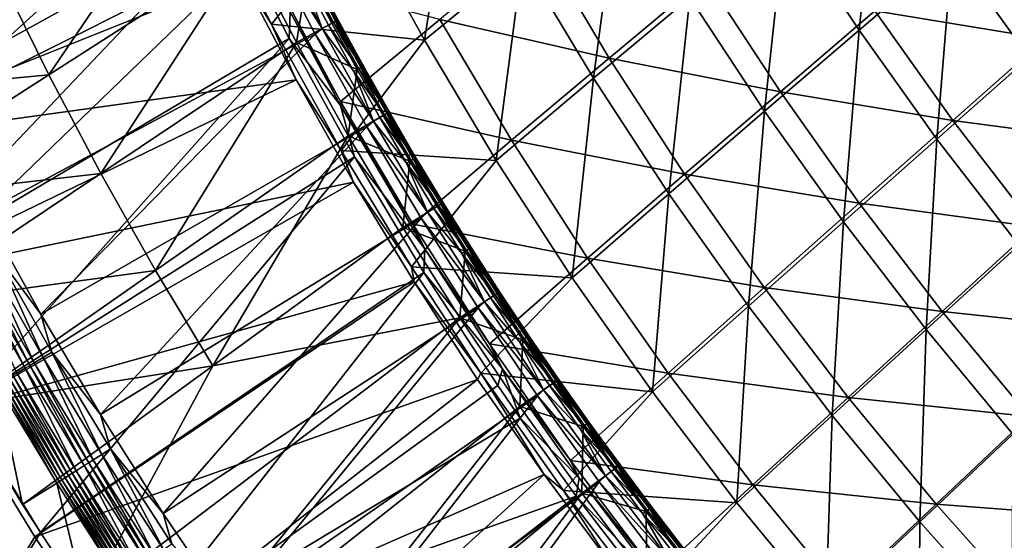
# Model space of a CAD drawing. Header units: metres. Extents: x -1 to 1402, y -1402 to 1.
# Tile 17 of 256: x 87 to 197, y -1157 to -1099. Entities that reach past the tile are written whole.
import ezdxf

# ---------------------------------------------------------------- set-up
doc = ezdxf.new("R2010")
doc.units = ezdxf.units.M

msp = doc.modelspace()

# ---------------------------------------------------------------- linework, layer by layer
at = {"layer": 'None0'}
for points in [[(64.93779, -1112.330688), (104.091072, -1073.525269, -29.809193), (57.770119, -1097.263306)], [(110.459694, -1087.221436, -29.813347), (104.091072, -1073.525269, -29.809193), (64.93779, -1112.330688)], [(132.412628, -1100.859741, -59.955048), (124.913048, -1087.126099, -59.959171), (135.918701, -1078.354858, -87.197159)], [(143.37262, -1091.87561, -87.187462), (132.412628, -1100.859741, -59.955048), (135.918701, -1078.354858, -87.197159)], [(180.958099, -1099.731445, -141.995651), (172.69014, -1087.240112, -142.008362), (183.162979, -1078.561401, -169.597565)], [(191.356873, -1090.83252, -169.582993), (180.958099, -1099.731445, -141.995651), (183.162979, -1078.561401, -169.597565)], [(199.979141, -1102.801392, -169.570953), (191.356873, -1090.83252, -169.582993), (201.607239, -1082.093506, -197.280304)], [(151.310242, -1105.103027, -87.178947), (143.37262, -1091.87561, -87.187462), (154.193024, -1083.075195, -114.545311)], [(162.071396, -1096.086304, -114.533089), (151.310242, -1105.103027, -87.178947), (154.193024, -1083.075195, -114.545311)], [(72.621468, -1127.141724), (110.459694, -1087.221436, -29.813347), (64.93779, -1112.330688)], [(117.288498, -1100.682861, -29.81715), (110.459694, -1087.221436, -29.813347), (72.621468, -1127.141724)], [(117.288498, -1100.682861, -29.81715), (117.401886, -1097.693848, -30.67662), (110.459694, -1087.221436, -29.813347)], [(115.318573, -1099.063721, -32.846577), (111.038277, -1090.737061, -32.846554), (124.913048, -1087.126099, -59.959171)], [(115.318573, -1099.063721, -32.846577), (124.913048, -1087.126099, -59.959171), (132.412628, -1100.859741, -59.955048)], [(170.413086, -1108.79248, -114.522629), (162.071396, -1096.086304, -114.533089), (172.69014, -1087.240112, -142.008362)], [(180.958099, -1099.731445, -141.995651), (170.413086, -1108.79248, -114.522629), (172.69014, -1087.240112, -142.008362)], [(182.722549, -1097.562866, -140.645645), (201.763382, -1100.703979, -168.232285), (193.127884, -1088.662231, -168.252213)], [(193.127884, -1088.662231, -168.252213), (201.763382, -1100.703979, -168.232285), (211.931259, -1091.749146, -195.947479)], [(134.149918, -1098.524292, -58.569637), (153.05397, -1102.855103, -85.801018), (145.11644, -1089.541992, -85.820633)], [(145.11644, -1089.541992, -85.820633), (153.05397, -1102.855103, -85.801018), (163.821564, -1093.838745, -113.173645)], [(115.318573, -1099.063721, -32.846577), (111.967178, -1093.630859, -32.40015), (111.038277, -1090.737061, -32.846554)], [(189.668839, -1111.908936, -141.985153), (180.958099, -1099.731445, -141.995651), (191.356873, -1090.83252, -169.582993)], [(199.979141, -1102.801392, -169.570953), (189.668839, -1111.908936, -141.985153), (191.356873, -1090.83252, -169.582993)], [(140.409607, -1114.293091, -59.951435), (132.412628, -1100.859741, -59.955048), (143.37262, -1091.87561, -87.187462)], [(151.310242, -1105.103027, -87.178947), (140.409607, -1114.293091, -59.951435), (143.37262, -1091.87561, -87.187462)], [(57.101818, -1097.663452, -3), (111.967178, -1093.630859, -32.40015), (64.280243, -1112.746826, -3)], [(111.967178, -1093.630859, -32.40015), (118.070381, -1105.297974, -32.403343), (64.280243, -1112.746826, -3)], [(118.070381, -1105.297974, -32.403343), (111.967178, -1093.630859, -32.40015), (115.318573, -1099.063721, -32.846577)], [(115.505791, -1093.670898, -31.454584), (117.401886, -1097.693848, -30.67662), (123.043243, -1107.697632, -31.442381)], [(115.505791, -1093.670898, -31.454584), (123.043243, -1107.697632, -31.442381), (134.149918, -1098.524292, -58.569637)], [(153.05397, -1102.855103, -85.801018), (172.170654, -1106.62561, -113.153519), (163.821564, -1093.838745, -113.173645)], [(163.821564, -1093.838745, -113.173645), (172.170654, -1106.62561, -113.153519), (182.722549, -1097.562866, -140.645645)], [(159.725494, -1118.016724, -87.171654), (151.310242, -1105.103027, -87.178947), (162.071396, -1096.086304, -114.533089)], [(170.413086, -1108.79248, -114.522629), (159.725494, -1118.016724, -87.171654), (162.071396, -1096.086304, -114.533089)], [(172.170654, -1106.62561, -113.153519), (191.446213, -1109.81543, -140.627136), (182.722549, -1097.562866, -140.645645)], [(182.722549, -1097.562866, -140.645645), (191.446213, -1109.81543, -140.627136), (201.763382, -1100.703979, -168.232285)], [(123.032761, -1108.149292, -30.674068), (117.401886, -1097.693848, -30.67662), (117.288498, -1100.682861, -29.81715)], [(117.401886, -1097.693848, -30.67662), (123.032761, -1108.149292, -30.674068), (123.043243, -1107.697632, -31.442381)], [(123.043243, -1107.697632, -31.442381), (142.14653, -1112.045288, -58.555145), (134.149918, -1098.524292, -58.569637)], [(134.149918, -1098.524292, -58.569637), (142.14653, -1112.045288, -58.555145), (153.05397, -1102.855103, -85.801018)], [(123.119896, -1113.186035, -32.846657), (118.070381, -1105.297974, -32.403343), (115.318573, -1099.063721, -32.846577)], [(123.119896, -1113.186035, -32.846657), (115.318573, -1099.063721, -32.846577), (132.412628, -1100.859741, -59.955048)], [(179.211975, -1121.174072, -114.513992), (170.413086, -1108.79248, -114.522629), (180.958099, -1099.731445, -141.995651)], [(189.668839, -1111.908936, -141.985153), (179.211975, -1121.174072, -114.513992), (180.958099, -1099.731445, -141.995651)], [(80.818375, -1141.674805), (117.288498, -1100.682861, -29.81715), (72.621468, -1127.141724)], [(124.585182, -1113.889893, -29.82058), (117.288498, -1100.682861, -29.81715), (80.818375, -1141.674805)], [(124.585182, -1113.889893, -29.82058), (123.032761, -1108.149292, -30.674068), (117.288498, -1100.682861, -29.81715)], [(123.119896, -1113.186035, -32.846657), (132.412628, -1100.859741, -59.955048), (140.409607, -1114.293091, -59.951435)], [(191.446213, -1109.81543, -140.627136), (210.82312, -1112.421265, -168.216583), (201.763382, -1100.703979, -168.232285)], [(142.14653, -1112.045288, -58.555145), (161.476135, -1115.851318, -85.78421), (153.05397, -1102.855103, -85.801018)], [(153.05397, -1102.855103, -85.801018), (161.476135, -1115.851318, -85.78421), (172.170654, -1106.62561, -113.153519)], [(198.814667, -1123.755127, -141.976944), (189.668839, -1111.908936, -141.985153), (199.979141, -1102.801392, -169.570953)], [(64.280243, -1112.746826, -3), (118.070381, -1105.297974, -32.403343), (71.975006, -1127.573364, -3)], [(118.070381, -1105.297974, -32.403343), (124.50177, -1116.71875, -32.406239), (71.975006, -1127.573364, -3)], [(124.50177, -1116.71875, -32.406239), (118.070381, -1105.297974, -32.403343), (123.119896, -1113.186035, -32.846657)], [(148.898239, -1127.40564, -59.948349), (140.409607, -1114.293091, -59.951435), (151.310242, -1105.103027, -87.178947)], [(159.725494, -1118.016724, -87.171654), (148.898239, -1127.40564, -59.948349), (151.310242, -1105.103027, -87.178947)], [(161.476135, -1115.851318, -85.78421), (180.982056, -1119.084351, -113.136841), (172.170654, -1106.62561, -113.153519)], [(172.170654, -1106.62561, -113.153519), (180.982056, -1119.084351, -113.136841), (191.446213, -1109.81543, -140.627136)], [(123.043243, -1107.697632, -31.442381), (123.032761, -1108.149292, -30.674068), (131.098251, -1121.415771, -31.431683)], [(123.032761, -1108.149292, -30.674068), (132.449188, -1124.189209, -30.671059), (131.098251, -1121.415771, -31.431683)], [(132.449188, -1124.189209, -30.671059), (123.032761, -1108.149292, -30.674068), (124.585182, -1113.889893, -29.82058)], [(123.043243, -1107.697632, -31.442381), (131.098251, -1121.415771, -31.431683), (142.14653, -1112.045288, -58.555145)], [(168.61232, -1130.596558, -87.165634), (159.725494, -1118.016724, -87.171654), (170.413086, -1108.79248, -114.522629)], [(179.211975, -1121.174072, -114.513992), (168.61232, -1130.596558, -87.165634), (170.413086, -1108.79248, -114.522629)], [(180.982056, -1119.084351, -113.136841), (200.608627, -1121.731445, -140.612579), (191.446213, -1109.81543, -140.627136)], [(191.446213, -1109.81543, -140.627136), (200.608627, -1121.731445, -140.612579), (210.82312, -1112.421265, -168.216583)], [(188.46019, -1133.212891, -114.50724), (179.211975, -1121.174072, -114.513992), (189.668839, -1111.908936, -141.985153)], [(198.814667, -1123.755127, -141.976944), (188.46019, -1133.212891, -114.50724), (189.668839, -1111.908936, -141.985153)], [(131.098251, -1121.415771, -31.431683), (150.641647, -1125.241699, -58.542755), (142.14653, -1112.045288, -58.555145)], [(142.14653, -1112.045288, -58.555145), (150.641647, -1125.241699, -58.542755), (161.476135, -1115.851318, -85.78421)], [(89.524239, -1155.908936), (124.585182, -1113.889893, -29.82058), (80.818375, -1141.674805)], [(132.357529, -1126.819946, -29.823608), (124.585182, -1113.889893, -29.82058), (89.524239, -1155.908936)], [(130.954926, -1126.203247, -32.846718), (124.50177, -1116.71875, -32.406239), (123.119896, -1113.186035, -32.846657)], [(130.954926, -1126.203247, -32.846718), (123.119896, -1113.186035, -32.846657), (140.409607, -1114.293091, -59.951435)], [(132.357529, -1126.819946, -29.823608), (132.449188, -1124.189209, -30.671059), (124.585182, -1113.889893, -29.82058)], [(130.954926, -1126.203247, -32.846718), (140.409607, -1114.293091, -59.951435), (148.898239, -1127.40564, -59.948349)], [(150.641647, -1125.241699, -58.542755), (170.374908, -1128.509766, -85.770294), (161.476135, -1115.851318, -85.78421)], [(161.476135, -1115.851318, -85.78421), (170.374908, -1128.509766, -85.770294), (180.982056, -1119.084351, -113.136841)], [(71.975006, -1127.573364, -3), (124.50177, -1116.71875, -32.406239), (80.183334, -1142.121826, -3)], [(124.50177, -1116.71875, -32.406239), (131.26387, -1127.884155, -32.408817), (80.183334, -1142.121826, -3)], [(131.26387, -1127.884155, -32.408817), (124.50177, -1116.71875, -32.406239), (130.954926, -1126.203247, -32.846718)], [(157.872757, -1140.176636, -59.945801), (148.898239, -1127.40564, -59.948349), (159.725494, -1118.016724, -87.171654)], [(168.61232, -1130.596558, -87.165634), (157.872757, -1140.176636, -59.945801), (159.725494, -1118.016724, -87.171654)], [(170.374908, -1128.509766, -85.770294), (190.246582, -1131.195068, -113.123726), (180.982056, -1119.084351, -113.136841)], [(180.982056, -1119.084351, -113.136841), (190.246582, -1131.195068, -113.123726), (200.608627, -1121.731445, -140.612579)], [(131.098251, -1121.415771, -31.431683), (132.449188, -1124.189209, -30.671059), (139.665253, -1134.802856, -31.422554)], [(131.098251, -1121.415771, -31.431683), (139.665253, -1134.802856, -31.422554), (150.641647, -1125.241699, -58.542755)], [(177.962769, -1142.823608, -87.160927), (168.61232, -1130.596558, -87.165634), (179.211975, -1121.174072, -114.513992)], [(188.46019, -1133.212891, -114.50724), (177.962769, -1142.823608, -87.160927), (179.211975, -1121.174072, -114.513992)], [(190.246582, -1131.195068, -113.123726), (210.198074, -1133.292358, -140.602066), (200.608627, -1121.731445, -140.612579)], [(198.143677, -1144.894531, -114.50235), (188.46019, -1133.212891, -114.50724), (198.814667, -1123.755127, -141.976944)], [(141.120087, -1137.60083, -30.669483), (132.449188, -1124.189209, -30.671059), (132.357529, -1126.819946, -29.823608)], [(132.449188, -1124.189209, -30.671059), (141.120087, -1137.60083, -30.669483), (139.665253, -1134.802856, -31.422554)], [(138.698227, -1138.098267, -32.846748), (131.26387, -1127.884155, -32.408817), (130.954926, -1126.203247, -32.846718)], [(138.698227, -1138.098267, -32.846748), (130.954926, -1126.203247, -32.846718), (148.898239, -1127.40564, -59.948349)], [(139.665253, -1134.802856, -31.422554), (159.627365, -1138.092407, -58.532528), (150.641647, -1125.241699, -58.542755)], [(150.641647, -1125.241699, -58.542755), (159.627365, -1138.092407, -58.532528), (170.374908, -1128.509766, -85.770294)], [(98.733162, -1169.822754), (132.357529, -1126.819946, -29.823608), (89.524239, -1155.908936)], [(98.733162, -1169.822754), (140.606674, -1139.446899, -29.826214), (132.357529, -1126.819946, -29.823608)], [(140.606674, -1139.446899, -29.826214), (141.120087, -1137.60083, -30.669483), (132.357529, -1126.819946, -29.823608)], [(80.183334, -1142.121826, -3), (131.26387, -1127.884155, -32.408817), (88.900917, -1156.371094, -3)], [(131.26387, -1127.884155, -32.408817), (138.356049, -1138.784546, -32.411072), (88.900917, -1156.371094, -3)], [(138.356049, -1138.784546, -32.411072), (131.26387, -1127.884155, -32.408817), (138.698227, -1138.098267, -32.846748)], [(138.698227, -1138.098267, -32.846748), (148.898239, -1127.40564, -59.948349), (157.872757, -1140.176636, -59.945801)], [(159.627365, -1138.092407, -58.532528), (179.741043, -1140.810425, -85.759369), (170.374908, -1128.509766, -85.770294)], [(170.374908, -1128.509766, -85.770294), (179.741043, -1140.810425, -85.759369), (190.246582, -1131.195068, -113.123726)], [(167.325256, -1152.586548, -59.943802), (157.872757, -1140.176636, -59.945801), (168.61232, -1130.596558, -87.165634)], [(177.962769, -1142.823608, -87.160927), (167.325256, -1152.586548, -59.943802), (168.61232, -1130.596558, -87.165634)], [(179.741043, -1140.810425, -85.759369), (199.952225, -1142.938843, -113.114265), (190.246582, -1131.195068, -113.123726)], [(190.246582, -1131.195068, -113.123726), (199.952225, -1142.938843, -113.114265), (210.198074, -1133.292358, -140.602066)], [(187.762222, -1154.682983, -87.157516), (177.962769, -1142.823608, -87.160927), (188.46019, -1133.212891, -114.50724)], [(198.143677, -1144.894531, -114.50235), (187.762222, -1154.682983, -87.157516), (188.46019, -1133.212891, -114.50724)], [(139.665253, -1134.802856, -31.422554), (141.120087, -1137.60083, -30.669483), (148.736618, -1147.837524, -31.415039)], [(139.665253, -1134.802856, -31.422554), (148.736618, -1147.837524, -31.415039), (159.627365, -1138.092407, -58.532528)], [(145.77182, -1149.415039, -32.413006), (138.356049, -1138.784546, -32.411072), (138.698227, -1138.098267, -32.846748)], [(145.77182, -1149.415039, -32.413006), (138.698227, -1138.098267, -32.846748), (147.928421, -1151.202026, -32.846745)], [(147.928421, -1151.202026, -32.846745), (138.698227, -1138.098267, -32.846748), (157.872757, -1140.176636, -59.945801)], [(141.120087, -1137.60083, -30.669483), (140.606674, -1139.446899, -29.826214), (143.119034, -1143.095337, -29.826897)], [(141.120087, -1137.60083, -30.669483), (149.698318, -1149.802734, -30.668709), (148.736618, -1147.837524, -31.415039)], [(149.698318, -1149.802734, -30.668709), (141.120087, -1137.60083, -30.669483), (143.119034, -1143.095337, -29.826897)], [(148.736618, -1147.837524, -31.415039), (169.094452, -1150.576538, -58.524513), (159.627365, -1138.092407, -58.532528)], [(159.627365, -1138.092407, -58.532528), (169.094452, -1150.576538, -58.524513), (179.741043, -1140.810425, -85.759369)], [(88.900917, -1156.371094, -3), (138.356049, -1138.784546, -32.411072), (98.121849, -1170.299805, -3)], [(138.356049, -1138.784546, -32.411072), (145.77182, -1149.415039, -32.413006), (98.121849, -1170.299805, -3)], [(143.119034, -1143.095337, -29.826897), (140.606674, -1139.446899, -29.826214), (98.733162, -1169.822754)], [(147.928421, -1151.202026, -32.846745), (157.872757, -1140.176636, -59.945801), (167.325256, -1152.586548, -59.943802)], [(169.094452, -1150.576538, -58.524513), (189.562317, -1152.733032, -85.751488), (179.741043, -1140.810425, -85.759369)], [(179.741043, -1140.810425, -85.759369), (189.562317, -1152.733032, -85.751488), (199.952225, -1142.938843, -113.114265)], [(89.524239, -1155.908936), (80.818375, -1141.674805), (7.262993, -1290.58252)], [(7.263255, -1290.58252, -3), (80.183334, -1142.121826, -3), (88.900917, -1156.371094, -3)], [(149.371674, -1151.817139, -29.828396), (143.119034, -1143.095337, -29.826897), (98.733162, -1169.822754)], [(149.698318, -1149.802734, -30.668709), (143.119034, -1143.095337, -29.826897), (149.371674, -1151.817139, -29.828396)], [(177.240372, -1164.619873, -59.942352), (167.325256, -1152.586548, -59.943802), (177.962769, -1142.823608, -87.160927)], [(187.762222, -1154.682983, -87.157516), (177.240372, -1164.619873, -59.942352), (177.962769, -1142.823608, -87.160927)], [(189.562317, -1152.733032, -85.751488), (210.08577, -1154.296509, -113.108521), (199.952225, -1142.938843, -113.114265)], [(197.994629, -1166.160889, -87.155403), (187.762222, -1154.682983, -87.157516), (198.143677, -1144.894531, -114.50235)], [(148.736618, -1147.837524, -31.415039), (149.698318, -1149.802734, -30.668709), (158.303314, -1160.498535, -31.409178)], [(148.736618, -1147.837524, -31.415039), (158.303314, -1160.498535, -31.409178), (169.094452, -1150.576538, -58.524513)], [(98.121849, -1170.299805, -3), (145.77182, -1149.415039, -32.413006), (107.838593, -1183.887207, -3)], [(145.77182, -1149.415039, -32.413006), (153.509048, -1159.77771, -32.414616), (107.838593, -1183.887207, -3)], [(153.509048, -1159.77771, -32.414616), (145.77182, -1149.415039, -32.413006), (147.928421, -1151.202026, -32.846745)], [(158.808243, -1161.775269, -30.668417), (149.698318, -1149.802734, -30.668709), (149.371674, -1151.817139, -29.828396)], [(149.698318, -1149.802734, -30.668709), (158.808243, -1161.775269, -30.668417), (158.303314, -1160.498535, -31.409178)], [(153.509048, -1159.77771, -32.414616), (147.928421, -1151.202026, -32.846745), (157.272751, -1163.44104, -32.846664)], [(157.272751, -1163.44104, -32.846664), (147.928421, -1151.202026, -32.846745), (167.325256, -1152.586548, -59.943802)], [(158.303314, -1160.498535, -31.409178), (179.030594, -1162.673706, -58.518749), (169.094452, -1150.576538, -58.524513)], [(169.094452, -1150.576538, -58.524513), (179.030594, -1162.673706, -58.518749), (189.562317, -1152.733032, -85.751488)], [(149.371674, -1151.817139, -29.828396), (98.733162, -1169.822754), (108.43763, -1183.395752)], [(158.649887, -1163.910156, -29.830149), (149.371674, -1151.817139, -29.828396), (108.43763, -1183.395752)], [(158.808243, -1161.775269, -30.668417), (149.371674, -1151.817139, -29.828396), (158.649887, -1163.910156, -29.830149)], [(157.272751, -1163.44104, -32.846664), (167.325256, -1152.586548, -59.943802), (177.240372, -1164.619873, -59.942352)], [(179.030594, -1162.673706, -58.518749), (199.825256, -1164.258423, -85.746712), (189.562317, -1152.733032, -85.751488)], [(199.825256, -1164.258423, -85.746712), (210.08577, -1154.296509, -113.108521), (189.562317, -1152.733032, -85.751488)], [(187.601105, -1176.261475, -59.941448), (177.240372, -1164.619873, -59.942352), (187.762222, -1154.682983, -87.157516)], [(197.994629, -1166.160889, -87.155403), (187.601105, -1176.261475, -59.941448), (187.762222, -1154.682983, -87.157516)], [(7.262993, -1290.58252), (98.733162, -1169.822754), (89.524239, -1155.908936)], [(98.121849, -1170.299805, -3), (7.263255, -1290.58252, -3), (88.900917, -1156.371094, -3)]]:
    msp.add_3dface(points, dxfattribs=at)
at = {"layer": 'None01'}
for points in [[(120.453018, -1274.459961, -521.977783), (785.378174, -1170.478882, -521.977783), (781.702271, -1150.81958, -521.977783)], [(781.702271, -1150.81958, -521.977783), (781.702271, -1150.81958, -541.977783), (120.453018, -1274.459961, -521.977783)], [(781.702271, -1150.81958, -541.977783), (120.453018, -1274.459961, -541.977783), (120.453018, -1274.459961, -521.977783)], [(781.702271, -1150.81958, -541.977783), (785.378174, -1170.478882, -541.977783), (120.453018, -1274.459961, -541.977783)]]:
    msp.add_3dface(points, dxfattribs=at)
at = {"layer": 'None012'}
for points in [[(71.504425, -1096.748535, 9.996095), (77.198746, -1108.485596, 9.996095), (109.553757, -1078.933594, -14.260289)], [(77.198746, -1108.485596, 9.996095), (114.743103, -1089.63147, -14.260289), (109.553757, -1078.933594, -14.260289)], [(84.951157, -1093.574097, -15.122478), (107.397766, -1079.761963, -30.250669), (90.449142, -1104.741455, -15.122478)], [(107.397766, -1079.761963, -30.250669), (112.604568, -1090.506104, -30.250669), (90.449142, -1104.741455, -15.122478)], [(77.198746, -1108.485596, 9.996095), (83.220573, -1120.067383, 9.996095), (114.743103, -1089.63147, -14.260289)], [(83.220573, -1120.067383, 9.996095), (120.223396, -1100.172119, -14.260289), (114.743103, -1089.63147, -14.260289)], [(115.519142, -1089.048706, -14.944062), (114.743103, -1089.63147, -14.260289), (120.977707, -1099.558472, -14.944183)], [(114.743103, -1089.63147, -14.260289), (120.223396, -1100.172119, -14.260289), (120.977707, -1099.558472, -14.944183)], [(115.519142, -1089.048706, -14.944062), (120.977707, -1099.558472, -14.944183), (118.929558, -1093.953857, -15.803411)], [(90.449142, -1104.741455, -15.122478), (112.604568, -1090.506104, -30.250669), (96.250534, -1115.754272, -15.122478)], [(112.604568, -1090.506104, -30.250669), (118.107635, -1101.10144, -30.250669), (96.250534, -1115.754272, -15.122478)], [(112.604568, -1090.506104, -30.250669), (119.308212, -1093.740356, -22.456442), (118.107635, -1101.10144, -30.250669)], [(90.449142, -1104.741455, -15.122478), (62.505646, -1107.38855, 0.005715), (84.951157, -1093.574097, -15.122478)], [(119.308212, -1093.740356, -22.456442), (122.066612, -1098.962158, -22.456442), (118.107635, -1101.10144, -30.250669)], [(119.482079, -1093.668945, -16.802994), (118.929558, -1093.953857, -15.803411), (122.238205, -1098.886597, -16.803055)], [(118.929558, -1093.953857, -15.803411), (121.689911, -1099.179321, -15.803493), (122.238205, -1098.886597, -16.803055)], [(120.977707, -1099.558472, -14.944183), (121.689911, -1099.179321, -15.803493), (118.929558, -1093.953857, -15.803411)], [(119.308212, -1093.740356, -22.456442), (119.74144, -1093.522583, -21.387297), (122.066612, -1098.962158, -22.456442)], [(119.849815, -1093.478027, -17.903421), (119.482079, -1093.668945, -16.802994), (122.603188, -1098.690552, -17.90344)], [(119.482079, -1093.668945, -16.802994), (122.238205, -1098.886597, -16.803055), (122.603188, -1098.690552, -17.90344)], [(119.74144, -1093.522583, -21.387297), (119.982765, -1093.403076, -20.239922), (122.496239, -1098.737793, -21.387249)], [(119.74144, -1093.522583, -21.387297), (122.496239, -1098.737793, -21.387249), (122.066612, -1098.962158, -22.456442)], [(120.018715, -1093.388306, -19.063576), (119.849815, -1093.478027, -17.903421), (122.770943, -1098.598633, -19.063551)], [(119.849815, -1093.478027, -17.903421), (122.603188, -1098.690552, -17.90344), (122.770943, -1098.598633, -19.063551)], [(119.982765, -1093.403076, -20.239922), (120.018715, -1093.388306, -19.063576), (122.735466, -1098.614258, -20.239868)], [(119.982765, -1093.403076, -20.239922), (122.735466, -1098.614258, -20.239868), (122.496239, -1098.737793, -21.387249)], [(120.018715, -1093.388306, -19.063576), (122.770943, -1098.598633, -19.063551), (122.735466, -1098.614258, -20.239868)], [(122.066612, -1098.962158, -22.456442), (122.496239, -1098.737793, -21.387249), (124.898132, -1104.144897, -22.456442)], [(122.603188, -1098.690552, -17.90344), (122.238205, -1098.886597, -16.803055), (125.42926, -1103.86377, -17.903437)], [(122.496239, -1098.737793, -21.387249), (122.735466, -1098.614258, -20.239868), (125.323944, -1103.913696, -21.38718)], [(122.496239, -1098.737793, -21.387249), (125.323944, -1103.913696, -21.38718), (124.898132, -1104.144897, -22.456442)], [(122.770943, -1098.598633, -19.063551), (122.603188, -1098.690552, -17.90344), (125.595856, -1103.769775, -19.063494)], [(122.603188, -1098.690552, -17.90344), (125.42926, -1103.86377, -17.903437), (125.595856, -1103.769775, -19.063494)], [(122.735466, -1098.614258, -20.239868), (122.770943, -1098.598633, -19.063551), (125.560928, -1103.786255, -20.239784)], [(122.735466, -1098.614258, -20.239868), (125.560928, -1103.786255, -20.239784), (125.323944, -1103.913696, -21.38718)], [(122.770943, -1098.598633, -19.063551), (125.595856, -1103.769775, -19.063494), (125.560928, -1103.786255, -20.239784)], [(118.107635, -1101.10144, -30.250669), (122.066612, -1098.962158, -22.456442), (124.898132, -1104.144897, -22.456442)], [(120.977707, -1099.558472, -14.944183), (120.223396, -1100.172119, -14.260289), (126.728783, -1109.911011, -14.944324)], [(124.523178, -1104.365601, -15.803574), (121.689911, -1099.179321, -15.803493), (120.977707, -1099.558472, -14.944183)], [(120.977707, -1099.558472, -14.944183), (126.728783, -1109.911011, -14.944324), (124.523178, -1104.365601, -15.803574)], [(122.238205, -1098.886597, -16.803055), (121.689911, -1099.179321, -15.803493), (125.067093, -1104.064941, -16.803104)], [(121.689911, -1099.179321, -15.803493), (124.523178, -1104.365601, -15.803574), (125.067093, -1104.064941, -16.803104)], [(122.238205, -1098.886597, -16.803055), (125.067093, -1104.064941, -16.803104), (125.42926, -1103.86377, -17.903437)], [(83.220573, -1120.067383, 9.996095), (89.568146, -1131.481689, 9.996095), (120.223396, -1100.172119, -14.260289)], [(89.568146, -1131.481689, 9.996095), (125.993591, -1110.547363, -14.260289), (120.223396, -1100.172119, -14.260289)], [(120.223396, -1100.172119, -14.260289), (125.993591, -1110.547363, -14.260289), (126.728783, -1109.911011, -14.944324)], [(96.250534, -1115.754272, -15.122478), (118.107635, -1101.10144, -30.250669), (102.354141, -1126.602539, -15.122478)], [(118.107635, -1101.10144, -30.250669), (123.905922, -1111.537964, -30.250669), (102.354141, -1126.602539, -15.122478)], [(118.107635, -1101.10144, -30.250669), (124.898132, -1104.144897, -22.456442), (123.905922, -1111.537964, -30.250669)], [(124.898132, -1104.144897, -22.456442), (127.802567, -1109.287231, -22.456442), (123.905922, -1111.537964, -30.250669)], [(125.067093, -1104.064941, -16.803104), (124.523178, -1104.365601, -15.803574), (127.968636, -1109.202637, -16.803139)], [(124.898132, -1104.144897, -22.456442), (125.323944, -1103.913696, -21.38718), (127.802567, -1109.287231, -22.456442)], [(125.42926, -1103.86377, -17.903437), (125.067093, -1104.064941, -16.803104), (128.327911, -1108.99646, -17.903416)], [(125.067093, -1104.064941, -16.803104), (127.968636, -1109.202637, -16.803139), (128.327911, -1108.99646, -17.903416)], [(125.323944, -1103.913696, -21.38718), (125.560928, -1103.786255, -20.239784), (128.224396, -1109.049194, -21.3871)], [(125.323944, -1103.913696, -21.38718), (128.224396, -1109.049194, -21.3871), (127.802567, -1109.287231, -22.456442)], [(125.595856, -1103.769775, -19.063494), (125.42926, -1103.86377, -17.903437), (128.493332, -1108.900269, -19.063417)], [(125.42926, -1103.86377, -17.903437), (128.327911, -1108.99646, -17.903416), (128.493332, -1108.900269, -19.063417)], [(125.560928, -1103.786255, -20.239784), (125.595856, -1103.769775, -19.063494), (128.459015, -1108.917725, -20.239679)], [(125.560928, -1103.786255, -20.239784), (128.459015, -1108.917725, -20.239679), (128.224396, -1109.049194, -21.3871)], [(125.595856, -1103.769775, -19.063494), (128.493332, -1108.900269, -19.063417), (128.459015, -1108.917725, -20.239679)], [(68.29538, -1118.97998, 0.005715), (62.505646, -1107.38855, 0.005715), (90.449142, -1104.741455, -15.122478)], [(96.250534, -1115.754272, -15.122478), (68.29538, -1118.97998, 0.005715), (90.449142, -1104.741455, -15.122478)], [(124.523178, -1104.365601, -15.803574), (127.429237, -1109.511108, -15.803645), (127.968636, -1109.202637, -16.803139)], [(126.728783, -1109.911011, -14.944324), (127.429237, -1109.511108, -15.803645), (124.523178, -1104.365601, -15.803574)], [(123.905922, -1111.537964, -30.250669), (127.802567, -1109.287231, -22.456442), (130.779678, -1114.387695, -22.456442)], [(130.407974, -1114.61499, -15.8037), (127.429237, -1109.511108, -15.803645), (126.728783, -1109.911011, -14.944324)], [(127.968636, -1109.202637, -16.803139), (127.429237, -1109.511108, -15.803645), (130.942734, -1114.298706, -16.803158)], [(127.429237, -1109.511108, -15.803645), (130.407974, -1114.61499, -15.8037), (130.942734, -1114.298706, -16.803158)], [(127.802567, -1109.287231, -22.456442), (128.224396, -1109.049194, -21.3871), (130.779678, -1114.387695, -22.456442)], [(128.327911, -1108.99646, -17.903416), (127.968636, -1109.202637, -16.803139), (131.299026, -1114.087402, -17.903383)], [(127.968636, -1109.202637, -16.803139), (130.942734, -1114.298706, -16.803158), (131.299026, -1114.087402, -17.903383)], [(128.224396, -1109.049194, -21.3871), (128.459015, -1108.917725, -20.239679), (131.197388, -1114.142944, -21.387022)], [(128.224396, -1109.049194, -21.3871), (131.197388, -1114.142944, -21.387022), (130.779678, -1114.387695, -22.456442)], [(128.493332, -1108.900269, -19.063417), (128.327911, -1108.99646, -17.903416), (131.463257, -1113.989136, -19.063337)], [(128.327911, -1108.99646, -17.903416), (131.299026, -1114.087402, -17.903383), (131.463257, -1113.989136, -19.063337)], [(128.459015, -1108.917725, -20.239679), (128.493332, -1108.900269, -19.063417), (131.429565, -1114.007568, -20.239578)], [(128.459015, -1108.917725, -20.239679), (131.429565, -1114.007568, -20.239578), (131.197388, -1114.142944, -21.387022)], [(128.493332, -1108.900269, -19.063417), (131.463257, -1113.989136, -19.063337), (131.429565, -1114.007568, -20.239578)], [(89.568146, -1131.481689, 9.996095), (96.23967, -1142.716064, 9.996095), (125.993591, -1110.547363, -14.260289)], [(96.23967, -1142.716064, 9.996095), (132.052658, -1120.749146, -14.260289), (125.993591, -1110.547363, -14.260289)], [(126.728783, -1109.911011, -14.944324), (125.993591, -1110.547363, -14.260289), (132.771332, -1120.096313, -14.944417)], [(125.993591, -1110.547363, -14.260289), (132.052658, -1120.749146, -14.260289), (132.771332, -1120.096313, -14.944417)], [(126.728783, -1109.911011, -14.944324), (132.771332, -1120.096313, -14.944417), (130.407974, -1114.61499, -15.8037)], [(102.354141, -1126.602539, -15.122478), (123.905922, -1111.537964, -30.250669), (108.75811, -1137.276245, -15.122478)], [(123.905922, -1111.537964, -30.250669), (129.998016, -1121.805542, -30.250669), (108.75811, -1137.276245, -15.122478)], [(123.905922, -1111.537964, -30.250669), (130.779678, -1114.387695, -22.456442), (129.998016, -1121.805542, -30.250669)], [(130.779678, -1114.387695, -22.456442), (131.197388, -1114.142944, -21.387022), (133.829254, -1119.445313, -22.456442)], [(131.299026, -1114.087402, -17.903383), (130.942734, -1114.298706, -16.803158), (134.342484, -1119.135254, -17.903351)], [(131.197388, -1114.142944, -21.387022), (131.429565, -1114.007568, -20.239578), (134.242752, -1119.193604, -21.386963)], [(131.197388, -1114.142944, -21.387022), (134.242752, -1119.193604, -21.386963), (133.829254, -1119.445313, -22.456442)], [(131.463257, -1113.989136, -19.063337), (131.299026, -1114.087402, -17.903383), (134.505493, -1119.034912, -19.063272)], [(131.299026, -1114.087402, -17.903383), (134.342484, -1119.135254, -17.903351), (134.505493, -1119.034912, -19.063272)], [(131.429565, -1114.007568, -20.239578), (131.463257, -1113.989136, -19.063337), (134.472427, -1119.054199, -20.239498)], [(131.429565, -1114.007568, -20.239578), (134.472427, -1119.054199, -20.239498), (134.242752, -1119.193604, -21.386963)], [(131.463257, -1113.989136, -19.063337), (134.505493, -1119.034912, -19.063272), (134.472427, -1119.054199, -20.239498)], [(130.779678, -1114.387695, -22.456442), (133.829254, -1119.445313, -22.456442), (129.998016, -1121.805542, -30.250669)], [(130.942734, -1114.298706, -16.803158), (130.407974, -1114.61499, -15.8037), (133.989273, -1119.351563, -16.803162)], [(130.407974, -1114.61499, -15.8037), (133.459305, -1119.675781, -15.803733), (133.989273, -1119.351563, -16.803162)], [(132.771332, -1120.096313, -14.944417), (133.459305, -1119.675781, -15.803733), (130.407974, -1114.61499, -15.8037)], [(130.942734, -1114.298706, -16.803158), (133.989273, -1119.351563, -16.803162), (134.342484, -1119.135254, -17.903351)], [(74.395676, -1130.411011, 0.005715), (68.29538, -1118.97998, 0.005715), (96.250534, -1115.754272, -15.122478)], [(102.354141, -1126.602539, -15.122478), (74.395676, -1130.411011, 0.005715), (96.250534, -1115.754272, -15.122478)], [(129.998016, -1121.805542, -30.250669), (133.829254, -1119.445313, -22.456442), (136.951035, -1124.458374, -22.456442)], [(133.989273, -1119.351563, -16.803162), (133.459305, -1119.675781, -15.803733), (137.108093, -1124.360229, -16.803152)], [(133.829254, -1119.445313, -22.456442), (134.242752, -1119.193604, -21.386963), (136.951035, -1124.458374, -22.456442)], [(134.342484, -1119.135254, -17.903351), (133.989273, -1119.351563, -16.803162), (137.45816, -1124.138794, -17.903324)], [(133.989273, -1119.351563, -16.803162), (137.108093, -1124.360229, -16.803152), (137.45816, -1124.138794, -17.903324)], [(134.242752, -1119.193604, -21.386963), (134.472427, -1119.054199, -20.239498), (137.360245, -1124.199951, -21.386932)], [(134.242752, -1119.193604, -21.386963), (137.360245, -1124.199951, -21.386932), (136.951035, -1124.458374, -22.456442)], [(134.505493, -1119.034912, -19.063272), (134.342484, -1119.135254, -17.903351), (137.619858, -1124.036377, -19.063232)], [(134.342484, -1119.135254, -17.903351), (137.45816, -1124.138794, -17.903324), (137.619858, -1124.036377, -19.063232)], [(134.472427, -1119.054199, -20.239498), (134.505493, -1119.034912, -19.063272), (137.587418, -1124.056641, -20.239454)], [(134.472427, -1119.054199, -20.239498), (137.587418, -1124.056641, -20.239454), (137.360245, -1124.199951, -21.386932)], [(134.505493, -1119.034912, -19.063272), (137.619858, -1124.036377, -19.063232), (137.587418, -1124.056641, -20.239454)], [(83.220573, -1120.067383, 9.996095), (84.55574, -1124.759766, 10.480656), (89.568146, -1131.481689, 9.996095)], [(96.23967, -1142.716064, 9.996095), (103.233139, -1153.758423, 9.996095), (132.052658, -1120.749146, -14.260289)], [(103.233139, -1153.758423, 9.996095), (138.399216, -1130.769531, -14.260289), (132.052658, -1120.749146, -14.260289)], [(132.771332, -1120.096313, -14.944417), (132.052658, -1120.749146, -14.260289), (139.103989, -1130.104614, -14.944413)], [(132.052658, -1120.749146, -14.260289), (138.399216, -1130.769531, -14.260289), (139.103989, -1130.104614, -14.944413)], [(133.459305, -1119.675781, -15.803733), (132.771332, -1120.096313, -14.944417), (136.583038, -1124.692383, -15.803738)], [(132.771332, -1120.096313, -14.944417), (139.103989, -1130.104614, -14.944413), (136.583038, -1124.692383, -15.803738)], [(133.459305, -1119.675781, -15.803733), (136.583038, -1124.692383, -15.803738), (137.108093, -1124.360229, -16.803152)], [(108.75811, -1137.276245, -15.122478), (129.998016, -1121.805542, -30.250669), (136.381592, -1131.894165, -30.250669)], [(129.998016, -1121.805542, -30.250669), (136.951035, -1124.458374, -22.456442), (136.381592, -1131.894165, -30.250669)], [(137.360245, -1124.199951, -21.386932), (137.587418, -1124.056641, -20.239454), (140.549484, -1129.160889, -21.386932)], [(137.619858, -1124.036377, -19.063232), (137.45816, -1124.138794, -17.903324), (140.805984, -1128.99231, -19.063221)], [(137.587418, -1124.056641, -20.239454), (137.619858, -1124.036377, -19.063232), (140.774124, -1129.01355, -20.239449)], [(137.587418, -1124.056641, -20.239454), (140.774124, -1129.01355, -20.239449), (140.549484, -1129.160889, -21.386932)], [(137.619858, -1124.036377, -19.063232), (140.805984, -1128.99231, -19.063221), (140.774124, -1129.01355, -20.239449)], [(84.55574, -1124.759766, 10.480656), (83.558723, -1125.317993, 10.748057), (89.823036, -1136.325806, 10.748066)], [(84.55574, -1124.759766, 10.480656), (90.804199, -1135.740479, 10.480651), (89.568146, -1131.481689, 9.996095)], [(90.804199, -1135.740479, 10.480651), (84.55574, -1124.759766, 10.480656), (89.823036, -1136.325806, 10.748066)], [(136.951035, -1124.458374, -22.456442), (140.144623, -1129.426025, -22.456442), (136.381592, -1131.894165, -30.250669)], [(137.108093, -1124.360229, -16.803152), (136.583038, -1124.692383, -15.803738), (140.298843, -1129.323486, -16.803131)], [(136.583038, -1124.692383, -15.803738), (139.778839, -1129.663452, -15.803717), (140.298843, -1129.323486, -16.803131)], [(136.583038, -1124.692383, -15.803738), (139.103989, -1130.104614, -14.944413), (139.778839, -1129.663452, -15.803717)], [(136.951035, -1124.458374, -22.456442), (137.360245, -1124.199951, -21.386932), (140.144623, -1129.426025, -22.456442)], [(137.45816, -1124.138794, -17.903324), (137.108093, -1124.360229, -16.803152), (140.645645, -1129.096924, -17.903307)], [(137.108093, -1124.360229, -16.803152), (140.298843, -1129.323486, -16.803131), (140.645645, -1129.096924, -17.903307)], [(137.360245, -1124.199951, -21.386932), (140.549484, -1129.160889, -21.386932), (140.144623, -1129.426025, -22.456442)], [(137.45816, -1124.138794, -17.903324), (140.645645, -1129.096924, -17.903307), (140.805984, -1128.99231, -19.063221)], [(82.027031, -1126.175415, 10.719661), (81.526077, -1126.455933, 10.595403), (87.822762, -1137.519165, 10.595387)], [(82.536003, -1125.890503, 10.786922), (82.027031, -1126.175415, 10.719661), (88.315735, -1137.224976, 10.719659)], [(88.315735, -1137.224976, 10.719659), (82.027031, -1126.175415, 10.719661), (87.822762, -1137.519165, 10.595387)], [(83.558723, -1125.317993, 10.748057), (82.536003, -1125.890503, 10.786922), (88.816605, -1136.92627, 10.786938)], [(88.816605, -1136.92627, 10.786938), (82.536003, -1125.890503, 10.786922), (88.315735, -1137.224976, 10.719659)], [(89.823036, -1136.325806, 10.748066), (83.558723, -1125.317993, 10.748057), (88.816605, -1136.92627, 10.786938)], [(80.805038, -1141.671631, 0.005715), (74.395676, -1130.411011, 0.005715), (102.354141, -1126.602539, -15.122478)], [(108.75811, -1137.276245, -15.122478), (80.805038, -1141.671631, 0.005715), (102.354141, -1126.602539, -15.122478)], [(87.822762, -1137.519165, 10.595387), (81.526077, -1126.455933, 10.595403), (86.879021, -1138.082153, 10.180947)], [(136.381592, -1131.894165, -30.250669), (140.144623, -1129.426025, -22.456442), (143.409561, -1134.346802, -22.456442)], [(140.298843, -1129.323486, -16.803131), (139.778839, -1129.663452, -15.803717), (143.561096, -1134.23999, -16.803101)], [(140.144623, -1129.426025, -22.456442), (140.549484, -1129.160889, -21.386932), (143.409561, -1134.346802, -22.456442)], [(140.645645, -1129.096924, -17.903307), (140.298843, -1129.323486, -16.803131), (143.904526, -1134.008423, -17.903297)], [(140.298843, -1129.323486, -16.803131), (143.561096, -1134.23999, -16.803101), (143.904526, -1134.008423, -17.903297)], [(140.549484, -1129.160889, -21.386932), (140.774124, -1129.01355, -20.239449), (143.810043, -1134.074951, -21.386955)], [(140.549484, -1129.160889, -21.386932), (143.810043, -1134.074951, -21.386955), (143.409561, -1134.346802, -22.456442)], [(140.805984, -1128.99231, -19.063221), (140.645645, -1129.096924, -17.903307), (144.063446, -1133.901611, -19.063232)], [(140.645645, -1129.096924, -17.903307), (143.904526, -1134.008423, -17.903297), (144.063446, -1133.901611, -19.063232)], [(140.774124, -1129.01355, -20.239449), (140.805984, -1128.99231, -19.063221), (144.032135, -1133.923706, -20.239475)], [(140.774124, -1129.01355, -20.239449), (144.032135, -1133.923706, -20.239475), (143.810043, -1134.074951, -21.386955)], [(140.805984, -1128.99231, -19.063221), (144.063446, -1133.901611, -19.063232), (144.032135, -1133.923706, -20.239475)], [(139.103989, -1130.104614, -14.944413), (138.399216, -1130.769531, -14.260289), (145.723755, -1139.92627, -14.944328)], [(139.103989, -1130.104614, -14.944413), (143.046249, -1134.587769, -15.803676), (139.778839, -1129.663452, -15.803717)], [(139.103989, -1130.104614, -14.944413), (145.723755, -1139.92627, -14.944328), (143.046249, -1134.587769, -15.803676)], [(139.778839, -1129.663452, -15.803717), (143.046249, -1134.587769, -15.803676), (143.561096, -1134.23999, -16.803101)], [(89.568146, -1131.481689, 9.996095), (90.804199, -1135.740479, 10.480651), (96.23967, -1142.716064, 9.996095)], [(103.233139, -1153.758423, 9.996095), (110.545135, -1164.598022, 9.996095), (138.399216, -1130.769531, -14.260289)], [(110.545135, -1164.598022, 9.996095), (145.030258, -1140.599487, -14.260289), (138.399216, -1130.769531, -14.260289)], [(138.399216, -1130.769531, -14.260289), (145.030258, -1140.599487, -14.260289), (145.723755, -1139.92627, -14.944328)], [(101.86322, -1174.332275, 0.005715), (94.541779, -1163.64209, 0.005715), (136.381592, -1131.894165, -30.250669)], [(136.381592, -1131.894165, -30.250669), (94.541779, -1163.64209, 0.005715), (108.75811, -1137.276245, -15.122478)], [(143.054047, -1141.793823, -30.250669), (101.86322, -1174.332275, 0.005715), (136.381592, -1131.894165, -30.250669)], [(136.381592, -1131.894165, -30.250669), (143.409561, -1134.346802, -22.456442), (143.054047, -1141.793823, -30.250669)], [(143.810043, -1134.074951, -21.386955), (144.032135, -1133.923706, -20.239475), (147.141479, -1138.941162, -21.387001)], [(144.063446, -1133.901611, -19.063232), (143.904526, -1134.008423, -17.903297), (147.3918, -1138.763184, -19.063267)], [(144.032135, -1133.923706, -20.239475), (144.063446, -1133.901611, -19.063232), (147.361023, -1138.786011, -20.239531)], [(144.032135, -1133.923706, -20.239475), (147.361023, -1138.786011, -20.239531), (147.141479, -1138.941162, -21.387001)], [(144.063446, -1133.901611, -19.063232), (147.3918, -1138.763184, -19.063267), (147.361023, -1138.786011, -20.239531)], [(143.561096, -1134.23999, -16.803101), (143.046249, -1134.587769, -15.803676), (146.894424, -1139.108765, -16.803064)], [(143.046249, -1134.587769, -15.803676), (146.384872, -1139.464355, -15.803617), (146.894424, -1139.108765, -16.803064)], [(145.723755, -1139.92627, -14.944328), (146.384872, -1139.464355, -15.803617), (143.046249, -1134.587769, -15.803676)], [(143.409561, -1134.346802, -22.456442), (146.745422, -1139.219604, -22.456442), (143.054047, -1141.793823, -30.250669)], [(143.409561, -1134.346802, -22.456442), (143.810043, -1134.074951, -21.386955), (146.745422, -1139.219604, -22.456442)], [(143.904526, -1134.008423, -17.903297), (143.561096, -1134.23999, -16.803101), (147.23439, -1138.87207, -17.903294)], [(143.561096, -1134.23999, -16.803101), (146.894424, -1139.108765, -16.803064), (147.23439, -1138.87207, -17.903294)], [(143.810043, -1134.074951, -21.386955), (147.141479, -1138.941162, -21.387001), (146.745422, -1139.219604, -22.456442)], [(143.904526, -1134.008423, -17.903297), (147.23439, -1138.87207, -17.903294), (147.3918, -1138.763184, -19.063267)], [(90.804199, -1135.740479, 10.480651), (89.823036, -1136.325806, 10.748066), (96.387032, -1147.157593, 10.748075)], [(90.804199, -1135.740479, 10.480651), (97.351654, -1146.545532, 10.480647), (96.23967, -1142.716064, 9.996095)], [(97.351654, -1146.545532, 10.480647), (90.804199, -1135.740479, 10.480651), (96.387032, -1147.157593, 10.748075)], [(88.315735, -1137.224976, 10.719659), (87.822762, -1137.519165, 10.595387), (94.420486, -1148.405396, 10.59537)], [(88.816605, -1136.92627, 10.786938), (88.315735, -1137.224976, 10.719659), (94.905151, -1148.0979, 10.719657)], [(94.905151, -1148.0979, 10.719657), (88.315735, -1137.224976, 10.719659), (94.420486, -1148.405396, 10.59537)], [(89.823036, -1136.325806, 10.748066), (88.816605, -1136.92627, 10.786938), (95.397575, -1147.7854, 10.786952)], [(95.397575, -1147.7854, 10.786952), (88.816605, -1136.92627, 10.786938), (94.905151, -1148.0979, 10.719657)], [(96.387032, -1147.157593, 10.748075), (89.823036, -1136.325806, 10.748066), (95.397575, -1147.7854, 10.786952)], [(108.75811, -1137.276245, -15.122478), (87.521324, -1152.751953, 0.005715), (80.805038, -1141.671631, 0.005715)], [(86.437035, -1138.345947, 9.895108), (86.020767, -1138.59436, 9.559933), (92.648788, -1149.529785, 9.559907)], [(86.879021, -1138.082153, 10.180947), (86.437035, -1138.345947, 9.895108), (93.058067, -1149.27002, 9.895104)], [(93.058067, -1149.27002, 9.895104), (86.437035, -1138.345947, 9.895108), (92.648788, -1149.529785, 9.559907)], [(87.822762, -1137.519165, 10.595387), (86.879021, -1138.082153, 10.180947), (93.492622, -1148.994263, 10.18097)], [(93.492622, -1148.994263, 10.18097), (86.879021, -1138.082153, 10.180947), (93.058067, -1149.27002, 9.895104)], [(94.541779, -1163.64209, 0.005715), (87.521324, -1152.751953, 0.005715), (108.75811, -1137.276245, -15.122478)], [(94.420486, -1148.405396, 10.59537), (87.822762, -1137.519165, 10.595387), (93.492622, -1148.994263, 10.18097)], [(80.805038, -1141.671631, 0.005715), (87.521324, -1152.751953, 0.005715), (84.684822, -1139.391968, 7.799943)], [(84.684822, -1139.391968, 7.799943), (91.33519, -1150.363647, 7.799943), (84.963142, -1139.225708, 8.294519)], [(87.521324, -1152.751953, 0.005715), (91.33519, -1150.363647, 7.799943), (84.684822, -1139.391968, 7.799943)], [(85.280785, -1139.036011, 8.755289), (84.963142, -1139.225708, 8.294519), (91.608757, -1150.189941, 8.294521)], [(84.963142, -1139.225708, 8.294519), (91.33519, -1150.363647, 7.799943), (91.608757, -1150.189941, 8.294521)], [(85.6343, -1138.824951, 9.178554), (85.280785, -1139.036011, 8.755289), (91.921127, -1149.991699, 8.755301)], [(85.280785, -1139.036011, 8.755289), (91.608757, -1150.189941, 8.294521), (91.921127, -1149.991699, 8.755301)], [(86.020767, -1138.59436, 9.559933), (85.6343, -1138.824951, 9.178554), (92.268776, -1149.770996, 9.178548)], [(85.6343, -1138.824951, 9.178554), (91.921127, -1149.991699, 8.755301), (92.268776, -1149.770996, 9.178548)], [(86.020767, -1138.59436, 9.559933), (92.268776, -1149.770996, 9.178548), (92.648788, -1149.529785, 9.559907)], [(143.054047, -1141.793823, -30.250669), (146.745422, -1139.219604, -22.456442), (150.151764, -1144.043213, -22.456442)], [(149.794235, -1144.29187, -15.803548), (146.384872, -1139.464355, -15.803617), (145.723755, -1139.92627, -14.944328)], [(146.894424, -1139.108765, -16.803064), (146.384872, -1139.464355, -15.803617), (150.298355, -1143.928589, -16.803022)], [(146.384872, -1139.464355, -15.803617), (149.794235, -1144.29187, -15.803548), (150.298355, -1143.928589, -16.803022)], [(146.745422, -1139.219604, -22.456442), (147.141479, -1138.941162, -21.387001), (150.151764, -1144.043213, -22.456442)], [(147.23439, -1138.87207, -17.903294), (146.894424, -1139.108765, -16.803064), (150.634766, -1143.686768, -17.903299)], [(146.894424, -1139.108765, -16.803064), (150.298355, -1143.928589, -16.803022), (150.634766, -1143.686768, -17.903299)], [(147.141479, -1138.941162, -21.387001), (147.361023, -1138.786011, -20.239531), (150.543335, -1143.758179, -21.387062)], [(147.141479, -1138.941162, -21.387001), (150.543335, -1143.758179, -21.387062), (150.151764, -1144.043213, -22.456442)], [(147.3918, -1138.763184, -19.063267), (147.23439, -1138.87207, -17.903294), (150.790619, -1143.575684, -19.063316)], [(147.23439, -1138.87207, -17.903294), (150.634766, -1143.686768, -17.903299), (150.790619, -1143.575684, -19.063316)], [(147.361023, -1138.786011, -20.239531), (147.3918, -1138.763184, -19.063267), (150.760345, -1143.599365, -20.239607)], [(147.361023, -1138.786011, -20.239531), (150.760345, -1143.599365, -20.239607), (150.543335, -1143.758179, -21.387062)], [(147.3918, -1138.763184, -19.063267), (150.790619, -1143.575684, -19.063316), (150.760345, -1143.599365, -20.239607)], [(145.723755, -1139.92627, -14.944328), (145.030258, -1140.599487, -14.260289), (152.627014, -1149.551392, -14.944202)], [(145.723755, -1139.92627, -14.944328), (152.627014, -1149.551392, -14.944202), (149.794235, -1144.29187, -15.803548)], [(110.545135, -1164.598022, 9.996095), (118.171761, -1175.224121, 9.996095), (145.030258, -1140.599487, -14.260289)], [(118.171761, -1175.224121, 9.996095), (151.942169, -1150.230103, -14.260289), (145.030258, -1140.599487, -14.260289)], [(145.030258, -1140.599487, -14.260289), (151.942169, -1150.230103, -14.260289), (152.627014, -1149.551392, -14.944202)], [(96.23967, -1142.716064, 9.996095), (97.351654, -1146.545532, 10.480647), (103.233139, -1153.758423, 9.996095)], [(109.481857, -1184.812622, 0.005715), (101.86322, -1174.332275, 0.005715), (143.054047, -1141.793823, -30.250669)], [(150.011841, -1151.494995, -30.250669), (109.481857, -1184.812622, 0.005715), (143.054047, -1141.793823, -30.250669)], [(143.054047, -1141.793823, -30.250669), (150.151764, -1144.043213, -22.456442), (150.011841, -1151.494995, -30.250669)], [(150.151764, -1144.043213, -22.456442), (150.543335, -1143.758179, -21.387062), (153.628082, -1148.816406, -22.456442)], [(150.634766, -1143.686768, -17.903299), (150.298355, -1143.928589, -16.803022), (154.105148, -1148.451294, -17.903307)], [(150.543335, -1143.758179, -21.387062), (150.760345, -1143.599365, -20.239607), (154.015137, -1148.524902, -21.387129)], [(150.543335, -1143.758179, -21.387062), (154.015137, -1148.524902, -21.387129), (153.628082, -1148.816406, -22.456442)], [(150.790619, -1143.575684, -19.063316), (150.634766, -1143.686768, -17.903299), (154.259369, -1148.338013, -19.063374)], [(150.634766, -1143.686768, -17.903299), (154.105148, -1148.451294, -17.903307), (154.259369, -1148.338013, -19.063374)], [(150.760345, -1143.599365, -20.239607), (150.790619, -1143.575684, -19.063316), (154.229568, -1148.362427, -20.239689)], [(150.760345, -1143.599365, -20.239607), (154.229568, -1148.362427, -20.239689), (154.015137, -1148.524902, -21.387129)], [(150.790619, -1143.575684, -19.063316), (154.259369, -1148.338013, -19.063374), (154.229568, -1148.362427, -20.239689)], [(150.298355, -1143.928589, -16.803022), (149.794235, -1144.29187, -15.803548), (153.772385, -1148.69812, -16.802982)], [(149.794235, -1144.29187, -15.803548), (153.273788, -1149.069214, -15.803478), (153.772385, -1148.69812, -16.802982)], [(152.627014, -1149.551392, -14.944202), (153.273788, -1149.069214, -15.803478), (149.794235, -1144.29187, -15.803548)], [(150.151764, -1144.043213, -22.456442), (153.628082, -1148.816406, -22.456442), (150.011841, -1151.494995, -30.250669)], [(150.298355, -1143.928589, -16.803022), (153.772385, -1148.69812, -16.802982), (154.105148, -1148.451294, -17.903307)], [(95.397575, -1147.7854, 10.786952), (102.276878, -1158.45813, 10.786967), (96.387032, -1147.157593, 10.748075)], [(96.387032, -1147.157593, 10.748075), (103.248688, -1157.803345, 10.748082), (97.351654, -1146.545532, 10.480647)], [(102.276878, -1158.45813, 10.786967), (103.248688, -1157.803345, 10.748082), (96.387032, -1147.157593, 10.748075)], [(97.351654, -1146.545532, 10.480647), (104.196098, -1157.164917, 10.480642), (103.233139, -1153.758423, 9.996095)], [(103.248688, -1157.803345, 10.748082), (104.196098, -1157.164917, 10.480642), (97.351654, -1146.545532, 10.480647)], [(94.420486, -1148.405396, 10.59537), (101.31723, -1159.104858, 10.595355), (94.905151, -1148.0979, 10.719657)], [(94.905151, -1148.0979, 10.719657), (101.793251, -1158.784058, 10.719655), (95.397575, -1147.7854, 10.786952)], [(101.31723, -1159.104858, 10.595355), (101.793251, -1158.784058, 10.719655), (94.905151, -1148.0979, 10.719657)], [(101.793251, -1158.784058, 10.719655), (102.276878, -1158.45813, 10.786967), (95.397575, -1147.7854, 10.786952)], [(92.648788, -1149.529785, 9.559907), (99.577187, -1160.277344, 9.559882), (93.058067, -1149.27002, 9.895104)], [(93.058067, -1149.27002, 9.895104), (99.979141, -1160.006592, 9.895101), (93.492622, -1148.994263, 10.18097)], [(99.577187, -1160.277344, 9.559882), (99.979141, -1160.006592, 9.895101), (93.058067, -1149.27002, 9.895104)], [(93.492622, -1148.994263, 10.18097), (100.405922, -1159.718994, 10.180993), (94.420486, -1148.405396, 10.59537)], [(99.979141, -1160.006592, 9.895101), (100.405922, -1159.718994, 10.180993), (93.492622, -1148.994263, 10.18097)], [(100.405922, -1159.718994, 10.180993), (101.31723, -1159.104858, 10.595355), (94.420486, -1148.405396, 10.59537)], [(150.011841, -1151.494995, -30.250669), (153.628082, -1148.816406, -22.456442), (157.173874, -1153.537964, -22.456442)], [(156.822983, -1153.795044, -15.803421), (153.273788, -1149.069214, -15.803478), (152.627014, -1149.551392, -14.944202)], [(153.772385, -1148.69812, -16.802982), (153.273788, -1149.069214, -15.803478), (157.315903, -1153.416382, -16.802952)], [(153.273788, -1149.069214, -15.803478), (156.822983, -1153.795044, -15.803421), (157.315903, -1153.416382, -16.802952)], [(153.628082, -1148.816406, -22.456442), (154.015137, -1148.524902, -21.387129), (157.173874, -1153.537964, -22.456442)], [(154.105148, -1148.451294, -17.903307), (153.772385, -1148.69812, -16.802982), (157.644928, -1153.164551, -17.903316)], [(153.772385, -1148.69812, -16.802982), (157.315903, -1153.416382, -16.802952), (157.644928, -1153.164551, -17.903316)], [(154.015137, -1148.524902, -21.387129), (154.229568, -1148.362427, -20.239689), (157.55632, -1153.240234, -21.387184)], [(154.015137, -1148.524902, -21.387129), (157.55632, -1153.240234, -21.387184), (157.173874, -1153.537964, -22.456442)], [(154.259369, -1148.338013, -19.063374), (154.105148, -1148.451294, -17.903307), (157.797501, -1153.049072, -19.063421)], [(154.105148, -1148.451294, -17.903307), (157.644928, -1153.164551, -17.903316), (157.797501, -1153.049072, -19.063421)], [(154.229568, -1148.362427, -20.239689), (154.259369, -1148.338013, -19.063374), (157.768158, -1153.074219, -20.239758)], [(154.229568, -1148.362427, -20.239689), (157.768158, -1153.074219, -20.239758), (157.55632, -1153.240234, -21.387184)], [(154.259369, -1148.338013, -19.063374), (157.797501, -1153.049072, -19.063421), (157.768158, -1153.074219, -20.239758)], [(87.521324, -1152.751953, 0.005715), (94.541779, -1163.64209, 0.005715), (91.33519, -1150.363647, 7.799943)], [(91.33519, -1150.363647, 7.799943), (98.28669, -1161.146973, 7.799943), (91.608757, -1150.189941, 8.294521)], [(94.541779, -1163.64209, 0.005715), (98.28669, -1161.146973, 7.799943), (91.33519, -1150.363647, 7.799943)], [(91.921127, -1149.991699, 8.755301), (91.608757, -1150.189941, 8.294521), (98.555763, -1160.965698, 8.294522)], [(91.608757, -1150.189941, 8.294521), (98.28669, -1161.146973, 7.799943), (98.555763, -1160.965698, 8.294522)], [(92.268776, -1149.770996, 9.178548), (91.921127, -1149.991699, 8.755301), (98.862534, -1160.759033, 8.755313)], [(91.921127, -1149.991699, 8.755301), (98.555763, -1160.965698, 8.294522), (98.862534, -1160.759033, 8.755313)], [(92.648788, -1149.529785, 9.559907), (92.268776, -1149.770996, 9.178548), (99.203964, -1160.528931, 9.178541)], [(92.268776, -1149.770996, 9.178548), (98.862534, -1160.759033, 8.755313), (99.203964, -1160.528931, 9.178541)], [(99.577187, -1160.277344, 9.559882), (92.648788, -1149.529785, 9.559907), (99.203964, -1160.528931, 9.178541)], [(118.171761, -1175.224121, 9.996095), (126.109131, -1185.626221, 9.996095), (151.942169, -1150.230103, -14.260289)], [(126.109131, -1185.626221, 9.996095), (159.131317, -1159.6521, -14.260289), (151.942169, -1150.230103, -14.260289)], [(152.627014, -1149.551392, -14.944202), (151.942169, -1150.230103, -14.260289), (159.809357, -1158.970215, -14.944121)], [(151.942169, -1150.230103, -14.260289), (159.131317, -1159.6521, -14.260289), (159.809357, -1158.970215, -14.944121)], [(152.627014, -1149.551392, -14.944202), (159.809357, -1158.970215, -14.944121), (156.822983, -1153.795044, -15.803421)], [(117.393173, -1195.073853, 0.005715), (109.481857, -1184.812622, 0.005715), (150.011841, -1151.494995, -30.250669)], [(157.251022, -1160.987915, -30.250669), (117.393173, -1195.073853, 0.005715), (150.011841, -1151.494995, -30.250669)], [(150.011841, -1151.494995, -30.250669), (157.173874, -1153.537964, -22.456442), (157.251022, -1160.987915, -30.250669)], [(103.233139, -1153.758423, 9.996095), (104.196098, -1157.164917, 10.480642), (110.545135, -1164.598022, 9.996095)], [(157.315903, -1153.416382, -16.802952), (156.822983, -1153.795044, -15.803421), (160.92836, -1158.082153, -16.802935)], [(157.173874, -1153.537964, -22.456442), (157.55632, -1153.240234, -21.387184), (160.78862, -1158.206665, -22.456442)], [(157.173874, -1153.537964, -22.456442), (160.78862, -1158.206665, -22.456442), (157.251022, -1160.987915, -30.250669)], [(157.644928, -1153.164551, -17.903316), (157.315903, -1153.416382, -16.802952), (161.253586, -1157.825439, -17.903322)], [(157.315903, -1153.416382, -16.802952), (160.92836, -1158.082153, -16.802935), (161.253586, -1157.825439, -17.903322)], [(157.55632, -1153.240234, -21.387184), (157.768158, -1153.074219, -20.239758), (161.166397, -1157.902954, -21.387215)], [(157.55632, -1153.240234, -21.387184), (161.166397, -1157.902954, -21.387215), (160.78862, -1158.206665, -22.456442)], [(157.797501, -1153.049072, -19.063421), (157.644928, -1153.164551, -17.903316), (161.404449, -1157.707764, -19.063452)], [(157.644928, -1153.164551, -17.903316), (161.253586, -1157.825439, -17.903322), (161.404449, -1157.707764, -19.063452)], [(157.768158, -1153.074219, -20.239758), (157.797501, -1153.049072, -19.063421), (161.37558, -1157.733521, -20.239799)], [(157.768158, -1153.074219, -20.239758), (161.37558, -1157.733521, -20.239799), (161.166397, -1157.902954, -21.387215)], [(157.797501, -1153.049072, -19.063421), (161.404449, -1157.707764, -19.063452), (161.37558, -1157.733521, -20.239799)], [(156.822983, -1153.795044, -15.803421), (160.441208, -1158.468262, -15.803391), (160.92836, -1158.082153, -16.802935)], [(159.809357, -1158.970215, -14.944121), (160.441208, -1158.468262, -15.803391), (156.822983, -1153.795044, -15.803421)]]:
    msp.add_3dface(points, dxfattribs=at)

doc.saveas('drawing.dxf')
